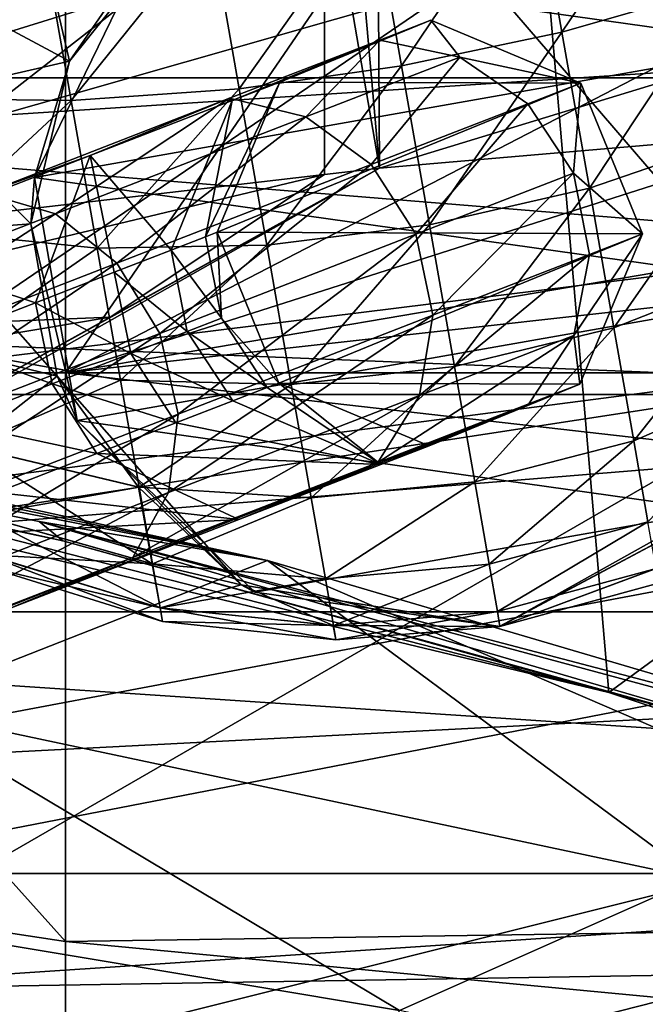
# Model space of a CAD drawing. Header units: metres. Extents: x -1004 to 0, y -808 to 0.
# Tile 74 of 160: x -671 to -652, y -96 to -66. Entities that reach past the tile are written whole.
import ezdxf

# ---------------------------------------------------------------- set-up
doc = ezdxf.new("R2010")
doc.units = ezdxf.units.M

msp = doc.modelspace()

# ---------------------------------------------------------------- linework, layer by layer
at = {"layer": 'None'}
for points in [[(-642.405212, -49.629742, 1574.473389), (-710.221802, -66.264854, 1574.473511), (-675.665588, -57.787426, 1573.312012)], [(-667.494385, -56.397991, 1684.867554), (-710.221802, -66.264854, 1574.473511), (-642.405212, -49.629742, 1574.473389)], [(-598.609192, -51.553875, 665.053223), (-659.987671, -60.2826, 664.824524), (-659.932678, -70.278816, 664.562744)], [(-598.609192, -51.553875, 665.053223), (-659.932678, -70.278816, 664.562744), (-531.962463, -59.26767, 664.851257)], [(-654.932617, -62.904243, 216.257507), (-651.291992, -52.26717, 213.479858), (-629.193848, -68.938919, 224.104462)], [(-683.694458, -60.886589, 1684.945679), (-710.221802, -66.264854, 1574.473511), (-667.494385, -56.397991, 1684.867554)], [(-679.312012, -79.51873, 217.640656), (-681.319946, -58.064472, 209.476532), (-654.932617, -62.904243, 216.257507)], [(-662.335876, -63.344749, 1944.577393), (-648.850037, -58.949764, 2013.914429), (-691.359802, -67.368401, 1944.609497)], [(-691.359802, -67.368401, 1944.609497), (-648.850037, -58.949764, 2013.914429), (-680.862793, -63.238991, 2020.597778)], [(-680.822693, -82.096756, 664.253174), (-670.037964, -123.145065, 663.178101), (-531.962463, -59.26767, 664.851257)], [(-531.962463, -59.26767, 664.851257), (-659.932678, -70.278816, 664.562744), (-680.822693, -82.096756, 664.253174)], [(-662.335876, -63.344749, 1944.577393), (-676.203186, -67.645706, 1863.947144), (-659.537659, -59.502392, 1959.597412)], [(-659.537659, -59.502392, 1959.597412), (-676.203186, -67.645706, 1863.947144), (-669.393494, -60.531651, 1904.95166)], [(-670.037964, -123.145065, 663.178101), (-631.364441, -146.148254, 662.575684), (-531.962463, -59.26767, 664.851257)], [(-660.801392, -60.376366, 669.211792), (-661.615967, -60.470383, 673.609558), (-659.932678, -70.278816, 664.562744)], [(-659.987671, -60.2826, 664.824524), (-660.801392, -60.376366, 669.211792), (-659.932678, -70.278816, 664.562744)], [(-676.203186, -67.645706, 1863.947144), (-688.157837, -71.081757, 1783.192627), (-669.393494, -60.531651, 1904.95166)], [(-669.393494, -60.531651, 1904.95166), (-688.157837, -71.081757, 1783.192627), (-686.498596, -62.528969, 1795.224365)], [(-661.615967, -60.470383, 673.609558), (-680.390442, -62.638851, 784.972351), (-676.665222, -72.216286, 761.069641)], [(-661.615967, -60.470383, 673.609558), (-676.665222, -72.216286, 761.069641), (-661.609436, -70.472664, 673.609619)], [(-659.932678, -70.278816, 664.562744), (-661.615967, -60.470383, 673.609558), (-661.609436, -70.472664, 673.609619)], [(-652.923584, -86.288589, 224.602814), (-679.312012, -79.51873, 217.640656), (-654.932617, -62.904243, 216.257507)], [(-652.923584, -86.288589, 224.602814), (-654.932617, -62.904243, 216.257507), (-629.193848, -68.938919, 224.104462)], [(-676.203186, -67.645706, 1863.947144), (-662.335876, -63.344749, 1944.577393), (-691.359802, -67.368401, 1944.609497)], [(-627.323669, -94.729889, 232.603958), (-652.923584, -86.288589, 224.602814), (-629.193848, -68.938919, 224.104462)], [(-680.822693, -82.096756, 664.253174), (-659.932678, -70.278816, 664.562744), (-675.033691, -78.648476, 673.609558)], [(-675.033691, -78.648476, 673.609558), (-659.932678, -70.278816, 664.562744), (-668.161499, -74.824287, 673.609558)], [(-659.932678, -70.278816, 664.562744), (-661.609436, -70.472664, 673.609619), (-668.161499, -74.824287, 673.609558)], [(-668.161499, -74.824287, 673.609558), (-661.609436, -70.472664, 673.609619), (-682.23877, -75.395744, 761.116272)], [(-661.609436, -70.472664, 673.609619), (-676.665222, -72.216286, 761.069641), (-682.23877, -75.395744, 761.116272)], [(-682.23877, -75.395744, 761.116272), (-688.030701, -78.165504, 761.164917), (-668.161499, -74.824287, 673.609558)], [(-688.030701, -78.165504, 761.164917), (-675.033691, -78.648476, 673.609558), (-668.161499, -74.824287, 673.609558)], [(-693.50885, -76.367935, 317.038696), (-663.349731, -82.262161, 355.030396), (-694.578979, -75.794319, 375.03183)], [(-663.349731, -82.262161, 355.030396), (-689.171509, -76.639206, 380.886658), (-694.578979, -75.794319, 375.03183)], [(-663.349731, -82.262161, 355.030396), (-693.50885, -76.367935, 317.038696), (-670.326172, -81.068336, 317.038666)], [(-670.326172, -81.068336, 317.038666), (-693.50885, -76.367935, 317.038696), (-669.603027, -81.661865, 259.044739)], [(-693.50885, -76.367935, 317.038696), (-692.806763, -76.714981, 259.044769), (-669.603027, -81.661865, 259.044739)], [(-689.171509, -76.639206, 380.886658), (-663.349731, -82.262161, 355.030396), (-674.804321, -86.762527, 381.351013)], [(-669.603027, -81.661865, 259.044739), (-692.806763, -76.714981, 259.044769), (-652.923584, -86.288589, 224.602814)], [(-652.923584, -86.288589, 224.602814), (-692.806763, -76.714981, 259.044769), (-679.312012, -79.51873, 217.640656)], [(-634.918335, -90.626564, 331.907074), (-670.326172, -81.068336, 317.038666), (-647.446167, -87.074768, 317.038666)], [(-647.446167, -87.074768, 317.038666), (-670.326172, -81.068336, 317.038666), (-646.734009, -87.974144, 259.044708)], [(-670.326172, -81.068336, 317.038666), (-669.603027, -81.661865, 259.044739), (-646.734009, -87.974144, 259.044708)], [(-634.918335, -90.626564, 331.907074), (-663.349731, -82.262161, 355.030396), (-670.326172, -81.068336, 317.038666)], [(-646.734009, -87.974144, 259.044708), (-669.603027, -81.661865, 259.044739), (-652.923584, -86.288589, 224.602814)], [(-670.037964, -123.145065, 663.178101), (-680.822693, -82.096756, 664.253174), (-703.909302, -88.649727, 664.081543)], [(-674.804321, -86.762527, 381.351013), (-663.349731, -82.262161, 355.030396), (-650.246704, -91.971535, 355.041077)], [(-663.349731, -82.262161, 355.030396), (-622.386597, -99.928566, 331.017609), (-650.246704, -91.971535, 355.041077)], [(-663.349731, -82.262161, 355.030396), (-634.918335, -90.626564, 331.907074), (-622.386597, -99.928566, 331.017609)], [(-652.923584, -86.288589, 224.602814), (-627.323669, -94.729889, 232.603958), (-646.734009, -87.974144, 259.044708)], [(-674.804321, -86.762527, 381.351013), (-659.318787, -96.001366, 381.313934), (-679.260498, -92.67411, 409.080048)], [(-659.318787, -96.001366, 381.313934), (-674.804321, -86.762527, 381.351013), (-650.246704, -91.971535, 355.041077)], [(-710.112427, -102.678787, 663.714111), (-670.037964, -123.145065, 663.178101), (-703.909302, -88.649727, 664.081543)], [(-636.494324, -100.810738, 355.049286), (-659.318787, -96.001366, 381.313934), (-650.246704, -91.971535, 355.041077)], [(-659.318787, -96.001366, 381.313934), (-661.89801, -100.827148, 409.03186), (-679.260498, -92.67411, 409.080048)], [(-661.89801, -100.827148, 409.03186), (-678.164673, -98.225899, 437.984161), (-679.260498, -92.67411, 409.080048)]]:
    msp.add_3dface(points, dxfattribs=at)
at = {"layer": 'None012310'}
for points in [[(-948.977234, -55.05748, 2077.158447), (-942.573914, -80.740601, 2094.278809), (-502.018646, -55.05748, 2077.158447)], [(-942.573914, -80.740601, 2094.278809), (-932.118103, -108.3162, 2112.660645), (-502.018646, -55.05748, 2077.158447)], [(-502.018646, -55.05748, 2077.158447), (-932.118103, -108.3162, 2112.660645), (-918.387695, -133.430511, 2129.401611)], [(-918.387695, -133.430511, 2129.401611), (-901.755127, -155.084702, 2143.836426), (-502.018646, -55.05748, 2077.158447)], [(-901.755127, -155.084702, 2143.836426), (-820.791748, -194.333847, 2169.999756), (-502.018646, -55.05748, 2077.158447)], [(-502.018646, -55.05748, 2077.158447), (-820.791748, -194.333847, 2169.999756), (-502.018646, -194.333847, 2169.999756)], [(-502.018646, -57.672649, 2075.415039), (-939.278992, -86.006744, 2094.30249), (-946.362122, -57.672649, 2075.415039)], [(-928.7276, -113.098167, 2112.361572), (-939.278992, -86.006744, 2094.30249), (-502.018646, -57.672649, 2075.415039)], [(-914.9198, -137.676178, 2128.745361), (-928.7276, -113.098167, 2112.361572), (-502.018646, -57.672649, 2075.415039)], [(-502.018646, -57.672649, 2075.415039), (-898.363892, -158.604187, 2142.695801), (-914.9198, -137.676178, 2128.745361)], [(-820.791748, -195.279739, 2167.143799), (-898.363892, -158.604187, 2142.695801), (-502.018646, -57.672649, 2075.415039)], [(-502.018646, -195.279739, 2167.143799), (-820.791748, -195.279739, 2167.143799), (-502.018646, -57.672649, 2075.415039)]]:
    msp.add_3dface(points, dxfattribs=at)
at = {"layer": 'None012311'}
for points in [[(-662.969421, -67.644806, 930.311707), (-658.36554, -65.75914, 930.311707), (-659.917908, -66.360687, 913.41217)], [(-658.36554, -65.75914, 1003.059998), (-658.36554, -65.75914, 930.311707), (-662.969421, -67.644806, 1003.059998)], [(-658.36554, -65.75914, 930.311707), (-662.969421, -67.644806, 930.311707), (-662.969421, -67.644806, 1003.059998)], [(-653.776794, -67.681396, 1003.059998), (-658.36554, -65.75914, 1003.059998), (-662.969421, -67.644806, 1003.059998)], [(-658.36554, -65.75914, 930.311707), (-657.470703, -66.880096, 912.995605), (-659.917908, -66.360687, 913.41217)], [(-658.36554, -65.75914, 930.311707), (-653.776794, -67.681396, 930.311707), (-657.470703, -66.880096, 912.995605)], [(-653.776794, -67.681396, 1003.059998), (-653.776794, -67.681396, 930.311707), (-658.36554, -65.75914, 1003.059998)], [(-653.776794, -67.681396, 930.311707), (-658.36554, -65.75914, 930.311707), (-658.36554, -65.75914, 1003.059998)], [(-664.432434, -68.211815, 914.382568), (-659.917908, -66.360687, 913.41217), (-664.514465, -68.142113, 897.162109)], [(-659.917908, -66.360687, 913.41217), (-662.180542, -68.705437, 896.345032), (-664.514465, -68.142113, 897.162109)], [(-662.969421, -67.644806, 930.311707), (-659.917908, -66.360687, 913.41217), (-664.432434, -68.211815, 914.382568)], [(-659.917908, -66.360687, 913.41217), (-657.470703, -66.880096, 912.995605), (-662.180542, -68.705437, 896.345032)], [(-657.470703, -66.880096, 912.995605), (-660.180176, -70.162613, 895.790588), (-662.180542, -68.705437, 896.345032)], [(-657.470703, -66.880096, 912.995605), (-655.393494, -68.30748, 912.712952), (-660.180176, -70.162613, 895.790588)], [(-653.776794, -67.681396, 930.311707), (-655.393494, -68.30748, 912.712952), (-657.470703, -66.880096, 912.995605)], [(-664.891357, -72.233711, 930.311707), (-662.969421, -67.644806, 930.311707), (-665.242493, -72.369545, 922.646729)], [(-665.242493, -72.369545, 922.646729), (-662.969421, -67.644806, 930.311707), (-664.432434, -68.211815, 914.382568)], [(-664.891357, -72.233711, 930.311707), (-664.891357, -72.233711, 1003.059998), (-662.969421, -67.644806, 930.311707)], [(-664.891357, -72.233711, 1003.059998), (-662.969421, -67.644806, 1003.059998), (-662.969421, -67.644806, 930.311707)], [(-664.891357, -72.233711, 1003.059998), (-653.776794, -67.681396, 1003.059998), (-662.969421, -67.644806, 1003.059998)], [(-651.891479, -72.285461, 1003.059998), (-653.776794, -67.681396, 1003.059998), (-664.891357, -72.233711, 1003.059998)], [(-655.393494, -68.30748, 912.712952), (-653.776794, -67.681396, 930.311707), (-654.002502, -70.425537, 912.607239)], [(-653.776794, -67.681396, 930.311707), (-651.891479, -72.285461, 930.311707), (-654.002502, -70.425537, 912.607239)], [(-651.891479, -72.285461, 1003.059998), (-651.891479, -72.285461, 930.311707), (-653.776794, -67.681396, 1003.059998)], [(-651.891479, -72.285461, 930.311707), (-653.776794, -67.681396, 930.311707), (-653.776794, -67.681396, 1003.059998)], [(-671.978271, -71.034775, 882.185791), (-668.765076, -69.890953, 899.065552), (-664.514465, -68.142113, 897.162109)], [(-671.978271, -71.034775, 882.185791), (-664.514465, -68.142113, 897.162109), (-669.828308, -71.669395, 880.999573)], [(-664.514465, -68.142113, 897.162109), (-662.180542, -68.705437, 896.345032), (-669.828308, -71.669395, 880.999573)], [(-668.765076, -69.890953, 899.065552), (-664.432434, -68.211815, 914.382568), (-664.514465, -68.142113, 897.162109)], [(-664.432434, -68.211815, 914.382568), (-668.765076, -69.890953, 899.065552), (-666.292542, -72.776512, 915.055664)], [(-665.242493, -72.369545, 922.646729), (-664.432434, -68.211815, 914.382568), (-666.292542, -72.776512, 915.055664)], [(-655.393494, -68.30748, 912.712952), (-658.817993, -72.291817, 895.58313), (-660.180176, -70.162613, 895.790588)], [(-655.393494, -68.30748, 912.712952), (-654.002502, -70.425537, 912.607239), (-658.817993, -72.291817, 895.58313)], [(-662.180542, -68.705437, 896.345032), (-667.95282, -73.174957, 880.19458), (-669.828308, -71.669395, 880.999573)], [(-662.180542, -68.705437, 896.345032), (-660.180176, -70.162613, 895.790588), (-667.95282, -73.174957, 880.19458)], [(-670.442078, -74.384697, 900.385925), (-668.765076, -69.890953, 899.065552), (-675.800293, -72.617516, 884.949158)], [(-668.765076, -69.890953, 899.065552), (-671.978271, -71.034775, 882.185791), (-675.800293, -72.617516, 884.949158)], [(-668.031372, -73.450401, 907.611511), (-668.765076, -69.890953, 899.065552), (-670.442078, -74.384697, 900.385925)], [(-666.292542, -72.776512, 915.055664), (-668.765076, -69.890953, 899.065552), (-668.031372, -73.450401, 907.611511)], [(-660.180176, -70.162613, 895.790588), (-666.637268, -75.322258, 879.893494), (-667.95282, -73.174957, 880.19458)], [(-660.180176, -70.162613, 895.790588), (-658.817993, -72.291817, 895.58313), (-666.637268, -75.322258, 879.893494)], [(-654.002502, -70.425537, 912.607239), (-658.30127, -74.768883, 895.754333), (-658.817993, -72.291817, 895.58313)], [(-654.002502, -70.425537, 912.607239), (-653.509521, -72.911804, 912.694519), (-658.30127, -74.768883, 895.754333)], [(-654.002502, -70.425537, 912.607239), (-651.891479, -72.285461, 930.311707), (-653.509521, -72.911804, 912.694519)], [(-680.120605, -75.658272, 867.549133), (-671.978271, -71.034775, 882.185791), (-669.828308, -71.669395, 880.999573)], [(-669.828308, -71.669395, 880.999573), (-678.413086, -77.228951, 866.524658), (-680.120605, -75.658272, 867.549133)], [(-669.828308, -71.669395, 880.999573), (-667.95282, -73.174957, 880.19458), (-678.413086, -77.228951, 866.524658)], [(-658.817993, -72.291817, 895.58313), (-666.08197, -77.784386, 880.142029), (-666.637268, -75.322258, 879.893494)], [(-666.292542, -72.776512, 915.055664), (-664.755493, -74.858147, 922.690613), (-665.242493, -72.369545, 922.646729)], [(-658.30127, -74.768883, 895.754333), (-666.08197, -77.784386, 880.142029), (-658.817993, -72.291817, 895.58313)], [(-664.755493, -74.858147, 922.690613), (-664.891357, -72.233711, 930.311707), (-665.242493, -72.369545, 922.646729)], [(-663.00531, -76.837479, 930.311707), (-664.891357, -72.233711, 930.311707), (-664.755493, -74.858147, 922.690613)], [(-663.00531, -76.837479, 930.311707), (-663.00531, -76.837479, 1003.059998), (-664.891357, -72.233711, 930.311707)], [(-663.00531, -76.837479, 1003.059998), (-664.891357, -72.233711, 1003.059998), (-664.891357, -72.233711, 930.311707)], [(-663.00531, -76.837479, 1003.059998), (-651.891479, -72.285461, 1003.059998), (-664.891357, -72.233711, 1003.059998)], [(-653.813354, -76.87336, 1003.059998), (-651.891479, -72.285461, 1003.059998), (-663.00531, -76.837479, 1003.059998)], [(-651.891479, -72.285461, 930.311707), (-653.989563, -75.387772, 912.961487), (-653.509521, -72.911804, 912.694519)], [(-651.891479, -72.285461, 930.311707), (-653.813354, -76.87336, 930.311707), (-653.989563, -75.387772, 912.961487)], [(-653.813354, -76.87336, 1003.059998), (-653.813354, -76.87336, 930.311707), (-651.891479, -72.285461, 1003.059998)], [(-653.813354, -76.87336, 930.311707), (-651.891479, -72.285461, 930.311707), (-651.891479, -72.285461, 1003.059998)], [(-675.800293, -72.617516, 884.949158), (-673.501404, -75.570374, 893.448486), (-670.442078, -74.384697, 900.385925)], [(-668.031372, -73.450401, 907.611511), (-665.799561, -75.262779, 915.142944), (-666.292542, -72.776512, 915.055664)], [(-665.799561, -75.262779, 915.142944), (-664.755493, -74.858147, 922.690613), (-666.292542, -72.776512, 915.055664)], [(-653.509521, -72.911804, 912.694519), (-653.989563, -75.387772, 912.961487), (-658.708679, -77.216705, 896.278137)], [(-653.509521, -72.911804, 912.694519), (-658.708679, -77.216705, 896.278137), (-658.30127, -74.768883, 895.754333)], [(-667.95282, -73.174957, 880.19458), (-677.1604, -79.400604, 866.141357), (-678.413086, -77.228951, 866.524658)], [(-667.95282, -73.174957, 880.19458), (-666.637268, -75.322258, 879.893494), (-677.1604, -79.400604, 866.141357)], [(-667.528442, -75.932816, 907.741333), (-668.031372, -73.450401, 907.611511), (-670.442078, -74.384697, 900.385925)], [(-665.799561, -75.262779, 915.142944), (-668.031372, -73.450401, 907.611511), (-667.528442, -75.932816, 907.741333)], [(-673.501404, -75.570374, 893.448486), (-669.925354, -76.861763, 900.557129), (-670.442078, -74.384697, 900.385925)], [(-670.442078, -74.384697, 900.385925), (-669.925354, -76.861763, 900.557129), (-667.528442, -75.932816, 907.741333)], [(-658.708679, -77.216705, 896.278137), (-666.371521, -80.186501, 880.902405), (-658.30127, -74.768883, 895.754333)], [(-666.371521, -80.186501, 880.902405), (-666.08197, -77.784386, 880.142029), (-658.30127, -74.768883, 895.754333)], [(-663.357239, -76.973373, 922.637451), (-664.755493, -74.858147, 922.690613), (-665.799561, -75.262779, 915.142944)], [(-663.357239, -76.973373, 922.637451), (-663.00531, -76.837479, 930.311707), (-664.755493, -74.858147, 922.690613)], [(-666.637268, -75.322258, 879.893494), (-676.553284, -81.842628, 866.457703), (-677.1604, -79.400604, 866.141357)], [(-666.637268, -75.322258, 879.893494), (-666.08197, -77.784386, 880.142029), (-676.553284, -81.842628, 866.457703)], [(-664.408569, -77.380829, 915.03717), (-665.799561, -75.262779, 915.142944), (-667.528442, -75.932816, 907.741333)], [(-663.357239, -76.973373, 922.637451), (-665.799561, -75.262779, 915.142944), (-664.408569, -77.380829, 915.03717)], [(-653.989563, -75.387772, 912.961487), (-659.978271, -79.262619, 897.074707), (-658.708679, -77.216705, 896.278137)], [(-653.989563, -75.387772, 912.961487), (-655.369629, -77.476494, 913.367615), (-659.978271, -79.262619, 897.074707)], [(-653.813354, -76.87336, 930.311707), (-655.369629, -77.476494, 913.367615), (-653.989563, -75.387772, 912.961487)], [(-673.501404, -75.570374, 893.448486), (-672.967224, -78.040657, 893.659363), (-669.925354, -76.861763, 900.557129)], [(-669.925354, -76.861763, 900.557129), (-666.149475, -78.055534, 907.584045), (-667.528442, -75.932816, 907.741333)], [(-667.528442, -75.932816, 907.741333), (-666.149475, -78.055534, 907.584045), (-664.408569, -77.380829, 915.03717)], [(-672.967224, -78.040657, 893.659363), (-668.56311, -78.990959, 900.34967), (-669.925354, -76.861763, 900.557129)], [(-668.56311, -78.990959, 900.34967), (-666.149475, -78.055534, 907.584045), (-669.925354, -76.861763, 900.557129)], [(-659.884155, -79.327629, 914.337952), (-663.357239, -76.973373, 922.637451), (-664.408569, -77.380829, 915.03717)], [(-663.00531, -76.837479, 930.311707), (-663.357239, -76.973373, 922.637451), (-659.884155, -79.327629, 914.337952)], [(-658.41626, -78.759033, 930.311707), (-663.00531, -76.837479, 930.311707), (-659.884155, -79.327629, 914.337952)], [(-658.41626, -78.759033, 930.311707), (-658.41626, -78.759033, 1003.059998), (-663.00531, -76.837479, 930.311707)], [(-658.41626, -78.759033, 1003.059998), (-663.00531, -76.837479, 1003.059998), (-663.00531, -76.837479, 930.311707)], [(-658.41626, -78.759033, 1003.059998), (-653.813354, -76.87336, 1003.059998), (-663.00531, -76.837479, 1003.059998)], [(-655.369629, -77.476494, 913.367615), (-653.813354, -76.87336, 930.311707), (-659.884155, -79.327629, 914.337952)], [(-659.884155, -79.327629, 914.337952), (-653.813354, -76.87336, 930.311707), (-658.41626, -78.759033, 930.311707)], [(-653.813354, -76.87336, 930.311707), (-653.813354, -76.87336, 1003.059998), (-658.41626, -78.759033, 930.311707)], [(-653.813354, -76.87336, 1003.059998), (-658.41626, -78.759033, 1003.059998), (-658.41626, -78.759033, 930.311707)], [(-658.708679, -77.216705, 896.278137), (-659.978271, -79.262619, 897.074707), (-667.461731, -82.16291, 882.058899)], [(-658.708679, -77.216705, 896.278137), (-667.461731, -82.16291, 882.058899), (-666.371521, -80.186501, 880.902405)], [(-666.149475, -78.055534, 907.584045), (-659.884155, -79.327629, 914.337952), (-664.408569, -77.380829, 915.03717)], [(-659.978271, -79.262619, 897.074707), (-655.369629, -77.476494, 913.367615), (-664.228882, -81.011467, 898.978149)], [(-664.228882, -81.011467, 898.978149), (-655.369629, -77.476494, 913.367615), (-659.884155, -79.327629, 914.337952)], [(-666.08197, -77.784386, 880.142029), (-676.684082, -84.183235, 867.425537), (-676.553284, -81.842628, 866.457703)], [(-666.08197, -77.784386, 880.142029), (-666.371521, -80.186501, 880.902405), (-676.684082, -84.183235, 867.425537)], [(-672.967224, -78.040657, 893.659363), (-671.62616, -80.178078, 893.40387), (-668.56311, -78.990959, 900.34967)], [(-659.884155, -79.327629, 914.337952), (-666.149475, -78.055534, 907.584045), (-668.56311, -78.990959, 900.34967)], [(-671.62616, -80.178078, 893.40387), (-664.228882, -81.011467, 898.978149), (-668.56311, -78.990959, 900.34967)], [(-664.228882, -81.011467, 898.978149), (-659.884155, -79.327629, 914.337952), (-668.56311, -78.990959, 900.34967)], [(-667.461731, -82.16291, 882.058899), (-659.978271, -79.262619, 897.074707), (-671.283752, -83.745659, 884.822266)], [(-671.283752, -83.745659, 884.822266), (-659.978271, -79.262619, 897.074707), (-664.228882, -81.011467, 898.978149)], [(-667.461731, -82.16291, 882.058899), (-677.532898, -86.066101, 868.8974), (-666.371521, -80.186501, 880.902405)], [(-666.371521, -80.186501, 880.902405), (-677.532898, -86.066101, 868.8974), (-676.684082, -84.183235, 867.425537)], [(-664.228882, -81.011467, 898.978149), (-671.62616, -80.178078, 893.40387), (-675.309204, -81.605469, 886.813477)], [(-671.283752, -83.745659, 884.822266), (-664.228882, -81.011467, 898.978149), (-675.309204, -81.605469, 886.813477)], [(-677.532898, -86.066101, 868.8974), (-667.461731, -82.16291, 882.058899), (-680.778198, -87.425308, 872.414551)], [(-680.778198, -87.425308, 872.414551), (-667.461731, -82.16291, 882.058899), (-671.283752, -83.745659, 884.822266)]]:
    msp.add_3dface(points, dxfattribs=at)
at = {"layer": 'None012318'}
for points in [[(-669.516602, -2.565602, 2255), (-690.222107, -2.49422, 2252.27417), (-685.12384, -76.529678, 2253.462891)], [(-669.516602, -76.529678, 2255), (-669.516602, -2.565602, 2255), (-685.12384, -76.529678, 2253.462891)], [(-669.516602, -2.565602, 2255), (-669.516602, -76.529678, 2255), (-642.176575, -36.654819, 2255)], [(-459.516602, -77.184326, 2175), (-744.516602, -77.184326, 2175), (-459.516602, -4.81608, 2175)], [(-744.516602, -77.184326, 2175), (-744.516602, -4.81608, 2175), (-459.516602, -4.81608, 2175)], [(-642.176575, -36.654819, 2255), (-669.516602, -76.529678, 2255), (-642.176575, -62.373013, 2255)], [(-669.516602, -76.529678, 2255), (-640.836792, -67.373016, 2255), (-642.176575, -62.373013, 2255)], [(-669.516602, -76.529678, 2255), (-637.176575, -71.033264, 2255), (-640.836792, -67.373016, 2255)], [(-632.176575, -72.373016, 2255), (-637.176575, -71.033264, 2255), (-669.516602, -76.529678, 2255)], [(-534.516602, -76.529678, 2255), (-632.176575, -72.373016, 2255), (-669.516602, -76.529678, 2255)], [(-669.516602, -76.529678, 2255), (-685.12384, -76.529678, 2253.462891), (-669.516602, -93.896667, 2253.092285)], [(-685.12384, -76.529678, 2253.462891), (-685.091553, -91.536652, 2252.009521), (-669.516602, -93.896667, 2253.092285)], [(-534.516602, -76.529678, 2255), (-669.516602, -76.529678, 2255), (-534.516602, -91.880051, 2253.513428)], [(-669.516602, -76.529678, 2255), (-669.516602, -93.896667, 2253.092285), (-534.516602, -91.880051, 2253.513428)], [(-743.063965, -91.819672, 2175), (-744.516602, -77.184326, 2175), (-459.516602, -77.184326, 2175)], [(-460.969238, -91.819672, 2175), (-743.063965, -91.819672, 2175), (-459.516602, -77.184326, 2175)], [(-669.516602, -93.896667, 2253.092285), (-685.091553, -91.536652, 2252.009521), (-669.516602, -106.584854, 2249.139648)], [(-685.091553, -91.536652, 2252.009521), (-685.091553, -106.00563, 2247.710938), (-669.516602, -106.584854, 2249.139648)], [(-741.991882, -96.408707, 2175), (-743.063965, -91.819672, 2175), (-460.969238, -91.819672, 2175)], [(-462.061188, -96.483032, 2175), (-741.991882, -96.408707, 2175), (-460.969238, -91.819672, 2175)], [(-534.516602, -91.880051, 2253.513428), (-669.516602, -93.896667, 2253.092285), (-534.516602, -106.659958, 2249.109131)], [(-669.516602, -93.896667, 2253.092285), (-669.516602, -106.584854, 2249.139648), (-534.516602, -106.659958, 2249.109131)]]:
    msp.add_3dface(points, dxfattribs=at)
at = {"layer": 'None012320'}
for points in [[(-705.045715, -67.513374, 2094.256104), (-705.045715, -50.148556, 2094.256104), (-505.045715, -67.513374, 2094.256104)], [(-705.045715, -50.148556, 2094.256104), (-505.045715, -50.148556, 2094.256104), (-505.045715, -67.513374, 2094.256104)], [(-505.045715, -67.513374, 2192.737061), (-505.045715, -50.148556, 2192.737061), (-705.045715, -67.513374, 2192.737061)], [(-505.045715, -50.148556, 2192.737061), (-705.045715, -50.148556, 2192.737061), (-705.045715, -67.513374, 2192.737061)], [(-705.045715, -83.830963, 2100.195313), (-705.045715, -67.513374, 2094.256104), (-505.045715, -83.830963, 2100.195313)], [(-705.045715, -67.513374, 2094.256104), (-505.045715, -67.513374, 2094.256104), (-505.045715, -83.830963, 2100.195313)], [(-505.045715, -83.830963, 2186.797852), (-505.045715, -67.513374, 2192.737061), (-705.045715, -83.830963, 2186.797852)], [(-505.045715, -67.513374, 2192.737061), (-705.045715, -67.513374, 2192.737061), (-705.045715, -83.830963, 2186.797852)], [(-705.045715, -97.133186, 2111.357178), (-705.045715, -83.830963, 2100.195313), (-505.045715, -97.133186, 2111.357178)], [(-705.045715, -83.830963, 2100.195313), (-505.045715, -83.830963, 2100.195313), (-505.045715, -97.133186, 2111.357178)], [(-505.045715, -97.133186, 2175.635986), (-505.045715, -83.830963, 2186.797852), (-705.045715, -97.133186, 2175.635986)], [(-505.045715, -83.830963, 2186.797852), (-705.045715, -83.830963, 2186.797852), (-705.045715, -97.133186, 2175.635986)]]:
    msp.add_3dface(points, dxfattribs=at)
at = {"layer": 'None012327'}
for points in [[(-654.355042, -66.118462, 1058.198853), (-650.234741, -60.009159, 1058.195435), (-655.228088, -61.161594, 1059.645996)], [(-654.355042, -66.118462, 1058.198853), (-649.40918, -64.696243, 1056.827026), (-650.234741, -60.009159, 1058.195435)], [(-647.619507, -66.531456, 1003.052124), (-667.167419, -63.784317, 1003.064819), (-653.043335, -61.293758, 1003.055115)], [(-655.228088, -61.161594, 1059.645996), (-660.141235, -62.112782, 1060.10083), (-659.253357, -67.153801, 1058.62915)], [(-659.253357, -67.153801, 1058.62915), (-654.355042, -66.118462, 1058.198853), (-655.228088, -61.161594, 1059.645996)], [(-647.619507, -66.531456, 1003.052124), (-653.043335, -61.293758, 1003.055115), (-649.839966, -63.553333, 1008.758667)], [(-664.210938, -67.8564, 1058.205688), (-660.141235, -62.112782, 1060.10083), (-665.083984, -62.899532, 1059.652832)], [(-660.141235, -62.112782, 1060.10083), (-664.210938, -67.8564, 1058.205688), (-659.253357, -67.153801, 1058.62915)], [(-665.913574, -62.655441, 1006.55542), (-669.397156, -67.002022, 1008.772156), (-670.205933, -63.530773, 1007.924561)], [(-669.397156, -67.002022, 1008.772156), (-665.913574, -62.655441, 1006.55542), (-667.167419, -63.784317, 1003.064819)], [(-669.346802, -68.211937, 1056.840698), (-665.083984, -62.899532, 1059.652832), (-670.172302, -63.524849, 1058.209106)], [(-669.346802, -68.211937, 1056.840698), (-664.210938, -67.8564, 1058.205688), (-665.083984, -62.899532, 1059.652832)], [(-669.397156, -67.002022, 1008.772156), (-675.135681, -63.92857, 1010.437073), (-670.205933, -63.530773, 1007.924561)], [(-670.172302, -63.524849, 1058.209106), (-675.105469, -63.923233, 1055.703247), (-674.362305, -68.142548, 1054.471436)], [(-674.362305, -68.142548, 1054.471436), (-669.346802, -68.211937, 1056.840698), (-670.172302, -63.524849, 1058.209106)], [(-675.135681, -63.92857, 1010.437073), (-669.397156, -67.002022, 1008.772156), (-674.39093, -68.147591, 1011.668884)], [(-670.472656, -70.561264, 1003.067871), (-669.397156, -67.002022, 1008.772156), (-667.167419, -63.784317, 1003.064819)], [(-670.472656, -70.561264, 1003.067871), (-667.167419, -63.784317, 1003.064819), (-647.619507, -66.531456, 1003.052124)], [(-653.515625, -70.888596, 1055.689697), (-649.40918, -64.696243, 1056.827026), (-654.355042, -66.118462, 1058.198853)], [(-653.515625, -70.888596, 1055.689697), (-648.615417, -69.206764, 1054.454346), (-649.40918, -64.696243, 1056.827026)], [(-658.399658, -72.004929, 1056.077393), (-654.355042, -66.118462, 1058.198853), (-659.253357, -67.153801, 1058.62915)], [(-658.399658, -72.004929, 1056.077393), (-653.515625, -70.888596, 1055.689697), (-654.355042, -66.118462, 1058.198853)], [(-646.31012, -73.956909, 1003.052124), (-670.472656, -70.561264, 1003.067871), (-647.619507, -66.531456, 1003.052124)], [(-669.397156, -67.002022, 1008.772156), (-670.582275, -71.97802, 1011.935913), (-674.39093, -68.147591, 1011.668884)], [(-670.582275, -71.97802, 1011.935913), (-669.397156, -67.002022, 1008.772156), (-670.472656, -70.561264, 1003.067871)], [(-659.253357, -67.153801, 1058.62915), (-664.210938, -67.8564, 1058.205688), (-663.371521, -72.626534, 1055.696411)], [(-663.371521, -72.626534, 1055.696411), (-658.399658, -72.004929, 1056.077393), (-659.253357, -67.153801, 1058.62915)], [(-668.55304, -72.722458, 1054.46814), (-664.210938, -67.8564, 1058.205688), (-669.346802, -68.211937, 1056.840698)], [(-664.210938, -67.8564, 1058.205688), (-668.55304, -72.722458, 1054.46814), (-663.371521, -72.626534, 1055.696411)], [(-674.39093, -68.147591, 1011.668884), (-670.582275, -71.97802, 1011.935913), (-673.673523, -72.207458, 1013.804749)], [(-673.647766, -72.202919, 1052.335571), (-669.346802, -68.211937, 1056.840698), (-674.362305, -68.142548, 1054.471436)], [(-673.647766, -72.202919, 1052.335571), (-668.55304, -72.722458, 1054.46814), (-669.346802, -68.211937, 1056.840698)], [(-652.76709, -75.147079, 1052.177368), (-648.615417, -69.206764, 1054.454346), (-653.515625, -70.888596, 1055.689697)], [(-647.907654, -73.233475, 1051.133179), (-648.615417, -69.206764, 1054.454346), (-652.76709, -75.147079, 1052.177368)], [(-669.16333, -77.986717, 1003.067871), (-670.582275, -71.97802, 1011.935913), (-670.472656, -70.561264, 1003.067871)], [(-669.16333, -77.986717, 1003.067871), (-670.472656, -70.561264, 1003.067871), (-646.31012, -73.956909, 1003.052124)], [(-657.638489, -76.335709, 1052.505371), (-653.515625, -70.888596, 1055.689697), (-658.399658, -72.004929, 1056.077393)], [(-657.638489, -76.335709, 1052.505371), (-652.76709, -75.147079, 1052.177368), (-653.515625, -70.888596, 1055.689697)], [(-670.582275, -71.97802, 1011.935913), (-669.773804, -76.626472, 1015.684631), (-673.673523, -72.207458, 1013.804749)], [(-669.16333, -77.986717, 1003.067871), (-669.773804, -76.626472, 1015.684631), (-670.582275, -71.97802, 1011.935913)], [(-662.623047, -76.885017, 1052.184204), (-658.399658, -72.004929, 1056.077393), (-663.371521, -72.626534, 1055.696411)], [(-662.623047, -76.885017, 1052.184204), (-657.638489, -76.335709, 1052.505371), (-658.399658, -72.004929, 1056.077393)], [(-673.673523, -72.207458, 1013.804749), (-669.773804, -76.626472, 1015.684631), (-673.03241, -75.831596, 1016.794434)], [(-673.010681, -75.827766, 1049.345947), (-668.55304, -72.722458, 1054.46814), (-673.647766, -72.202919, 1052.335571)], [(-668.55304, -72.722458, 1054.46814), (-673.010681, -75.827766, 1049.345947), (-667.845276, -76.749161, 1051.146973)], [(-663.371521, -72.626534, 1055.696411), (-668.55304, -72.722458, 1054.46814), (-667.845276, -76.749161, 1051.146973)], [(-667.845276, -76.749161, 1051.146973), (-662.623047, -76.885017, 1052.184204), (-663.371521, -72.626534, 1055.696411)], [(-652.76709, -75.147079, 1052.177368), (-652.160095, -78.606529, 1047.853638), (-647.907654, -73.233475, 1051.133179)], [(-652.160095, -78.606529, 1047.853638), (-647.333679, -76.504646, 1047.0448), (-647.907654, -73.233475, 1051.133179)], [(-649.615417, -80.733849, 1003.055115), (-669.16333, -77.986717, 1003.067871), (-646.31012, -73.956909, 1003.052124)], [(-657.638489, -76.335709, 1052.505371), (-657.021118, -79.853897, 1048.108276), (-652.76709, -75.147079, 1052.177368)], [(-657.021118, -79.853897, 1048.108276), (-652.160095, -78.606529, 1047.853638), (-652.76709, -75.147079, 1052.177368)], [(-669.773804, -76.626472, 1015.684631), (-672.510803, -78.775436, 1020.474854), (-673.03241, -75.831596, 1016.794434)], [(-667.845276, -76.749161, 1051.146973), (-673.010681, -75.827766, 1049.345947), (-672.493958, -78.772469, 1045.665527)], [(-662.623047, -76.885017, 1052.184204), (-662.015991, -80.344467, 1047.860352), (-657.638489, -76.335709, 1052.505371)], [(-662.015991, -80.344467, 1047.860352), (-657.021118, -79.853897, 1048.108276), (-657.638489, -76.335709, 1052.505371)], [(-672.510803, -78.775436, 1020.474854), (-669.773804, -76.626472, 1015.684631), (-667.289978, -80.023628, 1019.075134)], [(-669.773804, -76.626472, 1015.684631), (-664.152527, -83.003021, 1024.111816), (-667.289978, -80.023628, 1019.075134)], [(-664.152527, -83.003021, 1024.111816), (-669.773804, -76.626472, 1015.684631), (-669.16333, -77.986717, 1003.067871)], [(-647.333679, -76.504646, 1047.0448), (-652.160095, -78.606529, 1047.853638), (-651.7276, -81.078178, 1043.010132)], [(-672.493958, -78.772469, 1045.665527), (-667.271301, -80.020332, 1047.058594), (-667.845276, -76.749161, 1051.146973)], [(-667.271301, -80.020332, 1047.058594), (-662.623047, -76.885017, 1052.184204), (-667.845276, -76.749161, 1051.146973)], [(-667.271301, -80.020332, 1047.058594), (-662.015991, -80.344467, 1047.860352), (-662.623047, -76.885017, 1052.184204)], [(-663.739441, -83.224411, 1003.064819), (-664.152527, -83.003021, 1024.111816), (-669.16333, -77.986717, 1003.067871)], [(-663.739441, -83.224411, 1003.064819), (-669.16333, -77.986717, 1003.067871), (-649.615417, -80.733849, 1003.055115)], [(-672.137146, -80.878349, 1024.597656), (-672.510803, -78.775436, 1020.474854), (-666.874878, -82.35968, 1023.654968)], [(-672.510803, -78.775436, 1020.474854), (-667.289978, -80.023628, 1019.075134), (-666.874878, -82.35968, 1023.654968)], [(-672.125793, -80.87635, 1041.542725), (-667.271301, -80.020332, 1047.058594), (-672.493958, -78.772469, 1045.665527)], [(-652.160095, -78.606529, 1047.853638), (-657.021118, -79.853897, 1048.108276), (-656.581299, -82.367508, 1043.182617)], [(-651.7276, -81.078178, 1043.010132), (-652.160095, -78.606529, 1047.853638), (-656.581299, -82.367508, 1043.182617)], [(-657.021118, -79.853897, 1048.108276), (-662.015991, -80.344467, 1047.860352), (-661.583496, -82.816116, 1043.016968)], [(-656.581299, -82.367508, 1043.182617), (-657.021118, -79.853897, 1048.108276), (-661.583496, -82.816116, 1043.016968)], [(-666.862305, -82.35746, 1042.47876), (-667.271301, -80.020332, 1047.058594), (-672.125793, -80.87635, 1041.542725)], [(-667.289978, -80.023628, 1019.075134), (-664.152527, -83.003021, 1024.111816), (-666.874878, -82.35968, 1023.654968)], [(-662.015991, -80.344467, 1047.860352), (-667.271301, -80.020332, 1047.058594), (-666.862305, -82.35746, 1042.47876)], [(-661.583496, -82.816116, 1043.016968), (-662.015991, -80.344467, 1047.860352), (-666.862305, -82.35746, 1042.47876)], [(-649.274841, -80.379601, 1024.101563), (-651.486206, -82.505096, 1028.136108), (-656.252747, -84.270187, 1033.059937)], [(-649.615417, -80.733849, 1003.055115), (-649.274841, -80.379601, 1024.101563), (-656.252747, -84.270187, 1033.059937)], [(-666.874878, -82.35968, 1023.654968), (-666.634094, -83.706711, 1028.414185), (-672.137146, -80.878349, 1024.597656)], [(-666.634094, -83.706711, 1028.414185), (-671.920349, -82.09095, 1028.881836), (-672.137146, -80.878349, 1024.597656)], [(-672.125793, -80.87635, 1041.542725), (-671.914734, -82.089966, 1037.258545), (-666.862305, -82.35746, 1042.47876)], [(-656.272827, -84.273727, 1003.059998), (-663.739441, -83.224411, 1003.064819), (-649.615417, -80.733849, 1003.055115)], [(-656.272827, -84.273727, 1003.059998), (-649.615417, -80.733849, 1003.055115), (-656.252747, -84.270187, 1033.059937)], [(-656.581299, -82.367508, 1043.182617), (-656.329163, -83.817474, 1038.063965), (-651.7276, -81.078178, 1043.010132)], [(-656.329163, -83.817474, 1038.063965), (-651.479614, -82.503937, 1037.977051), (-651.7276, -81.078178, 1043.010132)], [(-671.920349, -82.09095, 1028.881836), (-666.556885, -84.126549, 1033.066895), (-671.85083, -82.468887, 1033.07019)], [(-671.920349, -82.09095, 1028.881836), (-666.634094, -83.706711, 1028.414185), (-666.556885, -84.126549, 1033.066895)], [(-666.627869, -83.70562, 1037.719482), (-671.914734, -82.089966, 1037.258545), (-671.85083, -82.468887, 1033.07019)], [(-671.914734, -82.089966, 1037.258545), (-666.627869, -83.70562, 1037.719482), (-666.862305, -82.35746, 1042.47876)], [(-664.152527, -83.003021, 1024.111816), (-666.634094, -83.706711, 1028.414185), (-666.874878, -82.35968, 1023.654968)], [(-666.862305, -82.35746, 1042.47876), (-666.627869, -83.70562, 1037.719482), (-661.583496, -82.816116, 1043.016968)], [(-661.583496, -82.816116, 1043.016968), (-661.335571, -84.241875, 1037.983765), (-656.581299, -82.367508, 1043.182617)], [(-661.335571, -84.241875, 1037.983765), (-656.329163, -83.817474, 1038.063965), (-656.581299, -82.367508, 1043.182617)], [(-666.556885, -84.126549, 1033.066895), (-666.627869, -83.70562, 1037.719482), (-671.85083, -82.468887, 1033.07019)], [(-651.479614, -82.503937, 1037.977051), (-656.329163, -83.817474, 1038.063965), (-656.252747, -84.270187, 1033.059937)], [(-651.404541, -82.949089, 1033.056519), (-651.479614, -82.503937, 1037.977051), (-656.252747, -84.270187, 1033.059937)], [(-651.486206, -82.505096, 1028.136108), (-651.404541, -82.949089, 1033.056519), (-656.252747, -84.270187, 1033.059937)], [(-666.634094, -83.706711, 1028.414185), (-664.152527, -83.003021, 1024.111816), (-661.342102, -84.243034, 1028.142944)], [(-666.627869, -83.70562, 1037.719482), (-661.335571, -84.241875, 1037.983765), (-661.583496, -82.816116, 1043.016968)], [(-664.152527, -83.003021, 1024.111816), (-656.252747, -84.270187, 1033.059937), (-661.342102, -84.243034, 1028.142944)], [(-656.252747, -84.270187, 1033.059937), (-664.152527, -83.003021, 1024.111816), (-656.272827, -84.273727, 1003.059998)], [(-664.152527, -83.003021, 1024.111816), (-663.739441, -83.224411, 1003.064819), (-656.272827, -84.273727, 1003.059998)], [(-666.634094, -83.706711, 1028.414185), (-661.342102, -84.243034, 1028.142944), (-661.260437, -84.687035, 1033.063354)], [(-666.634094, -83.706711, 1028.414185), (-661.260437, -84.687035, 1033.063354), (-666.556885, -84.126549, 1033.066895)], [(-661.335571, -84.241875, 1037.983765), (-666.627869, -83.70562, 1037.719482), (-666.556885, -84.126549, 1033.066895)], [(-656.329163, -83.817474, 1038.063965), (-661.335571, -84.241875, 1037.983765), (-661.260437, -84.687035, 1033.063354)], [(-656.252747, -84.270187, 1033.059937), (-656.329163, -83.817474, 1038.063965), (-661.260437, -84.687035, 1033.063354)], [(-661.260437, -84.687035, 1033.063354), (-661.335571, -84.241875, 1037.983765), (-666.556885, -84.126549, 1033.066895)], [(-661.342102, -84.243034, 1028.142944), (-656.252747, -84.270187, 1033.059937), (-661.260437, -84.687035, 1033.063354)]]:
    msp.add_3dface(points, dxfattribs=at)
at = {"layer": 'None012349'}
for points in [[(-787.024658, -763.271118, 90), (-994.037292, -10, 90), (-533.424561, -638.481384, 90)], [(-994.037292, -10, 90), (-526.238708, -632.856445, 90), (-533.424561, -638.481384, 90)], [(-10, -10, 90), (-502.018646, -625.846375, 90), (-994.037292, -10, 90)], [(-502.018646, -625.846375, 90), (-510.034576, -626.560547, 90), (-994.037292, -10, 90)], [(-994.037292, -10, 90), (-510.034576, -626.560547, 90), (-518.256042, -628.853394, 90)], [(-518.256042, -628.853394, 90), (-526.238708, -632.856445, 90), (-994.037292, -10, 90)], [(-693.214783, -74.83403, 118.716827), (-656.739014, -64.42363, 141.244705), (-708.302124, -63.549583, 141.15271)], [(-693.214783, -74.83403, 118.716827), (-646.15448, -76.725967, 118.683807), (-656.739014, -64.42363, 141.244705)], [(-646.15448, -76.725967, 118.683807), (-605.16925, -65.046875, 141.306046), (-656.739014, -64.42363, 141.244705)], [(-938.286865, -245.271561, 115.741829), (-646.15448, -76.725967, 118.683807), (-693.214783, -74.83403, 118.716827)], [(-598.695557, -78.099586, 118.659828), (-646.15448, -76.725967, 118.683807), (-938.286865, -245.271561, 115.741829)], [(-939.73761, -283.839661, 115.068619), (-940.709534, -322.106171, 114.400673), (-598.695557, -78.099586, 118.659828)], [(-940.709534, -322.106171, 114.400673), (-513.875122, -606.131226, 109.443001), (-598.695557, -78.099586, 118.659828)], [(-939.73761, -283.839661, 115.068619), (-598.695557, -78.099586, 118.659828), (-938.286865, -245.271561, 115.741829)]]:
    msp.add_3dface(points, dxfattribs=at)

doc.saveas('drawing.dxf')
